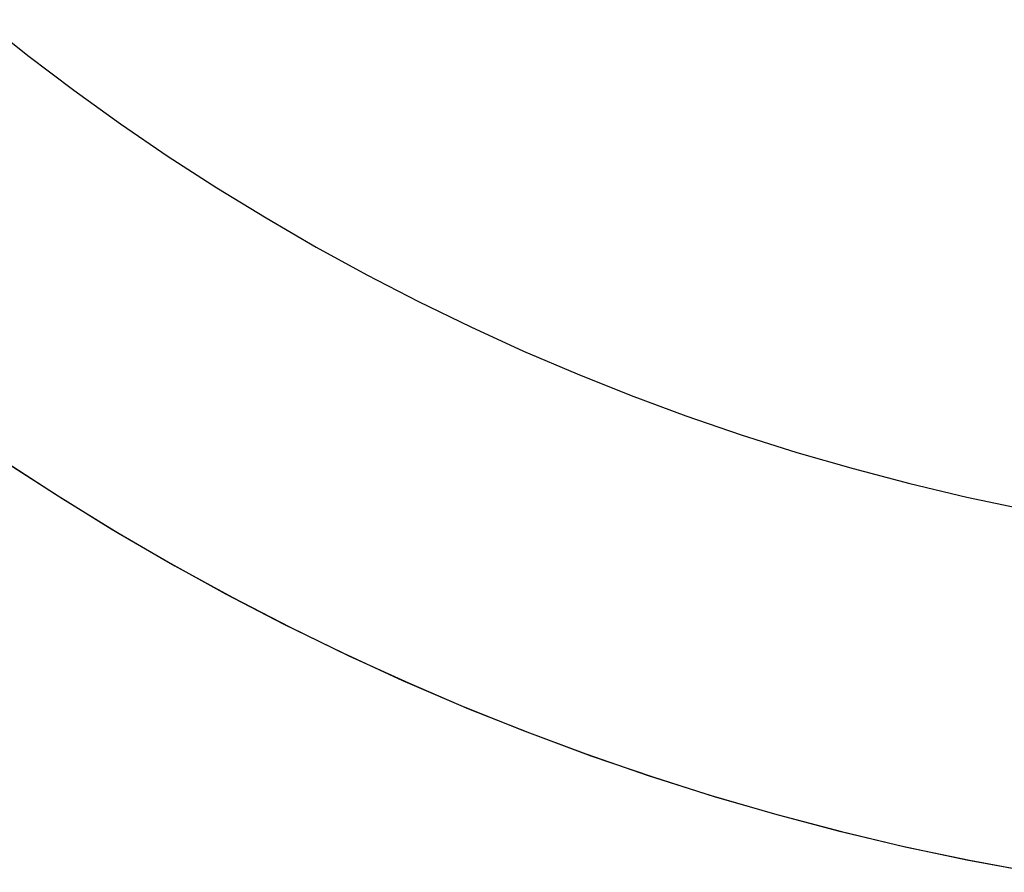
# Model space of a CAD drawing. Extents: x -5 to 5, y -2 to 2.
# Tile 6 of 59: x -3.8 to -3.3, y -1.5 to -1. Entities that reach past the tile are written whole.
import ezdxf

# ---------------------------------------------------------------- set-up
doc = ezdxf.new("R2010")
doc.units = 0

msp = doc.modelspace()

# ---------------------------------------------------------------- linework, layer by layer
at = {"layer": 'solid extract', "color": 5, "linetype": 'CONTINUOUS'}
for p, q in [((-3.844389, -1.000919, -3.12635), (-3.819201, -1.020947, -3.130713)), ((-3.819201, -1.020947, -3.130713), (-3.793504, -1.040375, -3.135031)), ((-3.793504, -1.040375, -3.135031), (-3.767305, -1.059199, -3.139297)), ((-3.767305, -1.059199, -3.139297), (-3.740642, -1.077388, -3.143495)), ((-3.740642, -1.077388, -3.143495), (-3.713499, -1.09495, -3.14762)), ((-3.713499, -1.09495, -3.14762), (-3.685908, -1.111865, -3.15166)), ((-3.685908, -1.111865, -3.15166), (-3.657891, -1.128113, -3.155602)), ((-3.657891, -1.128113, -3.155602), (-3.629438, -1.143702, -3.159442)), ((-3.629438, -1.143702, -3.159442), (-3.600595, -1.158602, -3.163163)), ((-3.600595, -1.158602, -3.163163), (-3.571357, -1.172813, -3.166761)), ((-3.571357, -1.172813, -3.166761), (-3.541741, -1.186327, -3.170225)), ((-3.541741, -1.186327, -3.170225), (-3.511789, -1.199119, -3.173544)), ((-3.511789, -1.199119, -3.173544), (-3.481482, -1.211198, -3.176712)), ((-3.481482, -1.211198, -3.176712), (-3.450865, -1.222543, -3.179719)), ((-3.450865, -1.222543, -3.179719), (-3.419953, -1.233145, -3.182556)), ((-3.419953, -1.233145, -3.182556), (-3.388745, -1.243004, -3.185218)), ((-3.388745, -1.243004, -3.185218), (-3.357297, -1.252101, -3.187694)), ((-3.834519, -1.246426, -2.927545), (-3.803764, -1.266477, -2.932751)), ((-3.830379, -1.249188, -2.985596), (-3.799698, -1.269048, -2.990268)), ((-3.357297, -1.252101, -3.187694), (-3.325592, -1.260436, -3.18998)), ((-3.325592, -1.260436, -3.18998), (-3.293666, -1.268001, -3.192069)), ((-3.803764, -1.266477, -2.932751), (-3.772511, -1.285779, -2.937846)), ((-3.799698, -1.269048, -2.990268), (-3.76854, -1.288156, -2.994838)), ((-3.293666, -1.268001, -3.192069), (-3.261557, -1.274784, -3.193953)), ((-3.772511, -1.285779, -2.937846), (-3.740777, -1.304319, -2.942818)), ((-3.76854, -1.288156, -2.994838), (-3.736932, -1.306495, -2.999294)), ((-3.740777, -1.304319, -2.942818), (-3.708581, -1.322086, -2.947654)), ((-3.736932, -1.306495, -2.999294), (-3.704861, -1.324073, -3.003629)), ((-3.708581, -1.322086, -2.947654), (-3.675965, -1.339056, -2.952339)), ((-3.704861, -1.324073, -3.003629), (-3.672379, -1.34086, -3.007829)), ((-3.675965, -1.339056, -2.952339), (-3.642915, -1.355234, -2.956865)), ((-3.672379, -1.34086, -3.007829), (-3.639479, -1.356859, -3.011885)), ((-3.642915, -1.355234, -2.956865), (-3.609468, -1.370602, -2.961219)), ((-3.639479, -1.356859, -3.011885), (-3.60618, -1.372059, -3.015787)), ((-3.609468, -1.370602, -2.961219), (-3.575632, -1.385153, -2.96539)), ((-3.60618, -1.372059, -3.015787), (-3.572529, -1.386438, -3.019523)), ((-3.575632, -1.385153, -2.96539), (-3.541421, -1.398879, -2.969369)), ((-3.572529, -1.386438, -3.019523), (-3.538503, -1.400005, -3.023087)), ((-3.541421, -1.398879, -2.969369), (-3.506866, -1.411767, -2.973144)), ((-3.538503, -1.400005, -3.023087), (-3.504152, -1.412739, -3.026467)), ((-3.506866, -1.411767, -2.973144), (-3.471993, -1.423806, -2.976703)), ((-3.504152, -1.412739, -3.026467), (-3.469493, -1.424631, -3.029655)), ((-3.471993, -1.423806, -2.976703), (-3.436822, -1.434986, -2.980039)), ((-3.469493, -1.424631, -3.029655), (-3.434522, -1.435684, -3.032643)), ((-3.436822, -1.434986, -2.980039), (-3.40138, -1.445301, -2.983141)), ((-3.434522, -1.435684, -3.032643), (-3.399301, -1.445876, -3.035422)), ((-3.40138, -1.445301, -2.983141), (-3.365678, -1.454744, -2.986003)), ((-3.399301, -1.445876, -3.035422), (-3.36381, -1.455212, -3.037987)), ((-3.365678, -1.454744, -2.986003), (-3.329742, -1.463308, -2.988616)), ((-3.36381, -1.455212, -3.037987), (-3.328087, -1.46368, -3.040329)), ((-3.329742, -1.463308, -2.988616), (-3.29362, -1.470982, -2.990971)), ((-3.328087, -1.46368, -3.040329), (-3.292175, -1.471269, -3.04244)), ((-3.29362, -1.470982, -2.990971), (-3.257323, -1.477763, -2.993064)), ((-3.292175, -1.471269, -3.04244), (-3.256051, -1.477984, -3.044319))]:
    msp.add_line(p, q, dxfattribs=at)

doc.saveas('drawing.dxf')
